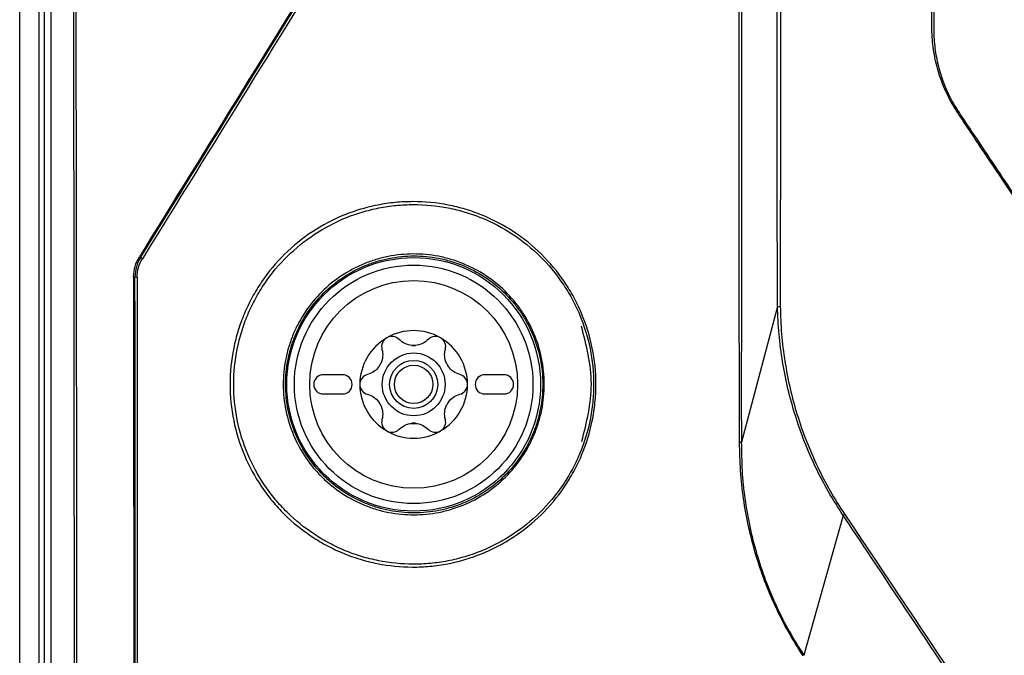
# Model space of a CAD drawing. Header units: millimetres. Extents: x 156 to 887, y -58 to 920.
# Tile 75 of 118: x 529 to 555, y 440 to 457. Entities that reach past the tile are written whole.
import ezdxf

# ---------------------------------------------------------------- set-up
doc = ezdxf.new("R2010")
doc.units = ezdxf.units.MM

msp = doc.modelspace()

# ---------------------------------------------------------------- linework, layer by layer
at = {"color": 7, "linetype": 'Continuous', "lineweight": 25}
for p, q in [((529.493, 314.468), (529.493, 564.468)), ((529.993, 563.443), (529.993, 430.377)), ((553.222, 456.48), (553.222, 560.27)), ((532.605, 450.556), (532.641, 450.546)), ((532.492, 450.022), (532.457, 450.032)), ((549.204, 449.263), (548.265, 445.73)), ((537.891, 447.484), (537.391, 447.484)), ((542.091, 447.484), (541.591, 447.484)), ((537.391, 446.984), (537.891, 446.984)), ((541.591, 446.984), (542.091, 446.984)), ((550.914, 443.823), (549.892, 440.181))]:
    msp.add_line(p, q, dxfattribs=at)
at = {"color": 7, "linetype": 'Continuous', "lineweight": 25, "flags": 128}
for points in [[(530.138, 430.297), (530.138, 479.296), (530.138, 562.894)], [(530.303, 551.907), (530.303, 534.5), (530.303, 462.604), (530.303, 460.574), (530.303, 430.26)], [(549.204, 449.264), (549.204, 449.263), (549.204, 449.263)]]:
    msp.add_lwpolyline(points, dxfattribs=at)
at = {"color": 7, "linetype": 'Continuous', "lineweight": 25}
for radius in [3.3, 3.104, 2.704, 0.818, 0.625, 0.5]:
    msp.add_circle((539.741, 447.234), radius, dxfattribs=at)
for centre, radius, start, end in [((532.735, 450.609), 0.113, 213.9818, 244.0525), ((532.537, 448.625), 1.398, 89.5565, 91.8298), ((539.741, 447.234), 1.4, 60, 120), ((539.741, 447.234), 1.4, 120, 180), ((539.741, 447.234), 1.015, 87.5089, 92.4911), ((539.741, 448.78), 0.533, 265.2504, 274.7496), ((539.741, 447.234), 1.4, 0, 60), ((539.741, 447.234), 1.015, 147.5089, 152.4911), ((538.402, 448.007), 0.533, 325.2504, 334.7496), ((539.741, 447.234), 1.015, 27.5089, 32.4911), ((541.079, 448.007), 0.533, 205.2504, 214.7496), ((537.391, 447.234), 0.25, 90, 270), ((537.891, 447.234), 0.25, 270, 90), ((541.591, 447.234), 0.25, 90, 270), ((542.091, 447.234), 0.25, 270, 90), ((539.741, 447.234), 1.4, 180, 240), ((539.741, 447.234), 1.4, 300, 0), ((539.741, 447.234), 1.015, 207.5089, 212.4911), ((538.402, 446.462), 0.533, 25.2504, 34.7496), ((539.741, 447.234), 1.015, 327.5089, 332.4911), ((541.079, 446.462), 0.533, 145.2504, 154.7496), ((539.741, 445.689), 0.533, 85.2504, 94.7496), ((539.741, 447.234), 1.015, 267.5089, 272.4911), ((539.741, 447.234), 1.4, 240, 300)]:
    msp.add_arc(centre, radius, start, end, dxfattribs=at)
for points, knots in [([(549.204, 449.263), (549.204, 449.3), (549.205, 449.336), (549.205, 449.408), (549.205, 449.445), (549.204, 449.554), (549.203, 449.626), (549.203, 449.844), (549.202, 449.989), (549.202, 450.425), (549.201, 450.715), (549.2, 451.586), (549.2, 452.166), (549.198, 453.908), (549.197, 455.07), (549.195, 458.553), (549.195, 460.876), (549.194, 467.843), (549.195, 472.488), (549.197, 486.422), (549.199, 495.711), (549.199, 514.289), (549.198, 523.577), (549.196, 537.51), (549.196, 542.154), (549.194, 551.442), (549.194, 556.086), (549.196, 560.73)], [0, 0, 0, 0, 0.000977, 0.000977, 0.001953, 0.001953, 0.003906, 0.003906, 0.007812, 0.007812, 0.015625, 0.015625, 0.03125, 0.03125, 0.0625, 0.0625, 0.125, 0.125, 0.25, 0.25, 0.5, 0.5, 0.75, 0.75, 0.875, 0.875, 1, 1, 1, 1]), ([(549.286, 560.729), (549.298, 551.441), (549.304, 542.152), (549.311, 523.576), (549.312, 514.287), (549.311, 495.71), (549.309, 486.421), (549.301, 472.488), (549.298, 467.844), (549.291, 460.877), (549.288, 458.555), (549.283, 455.071), (549.282, 453.91), (549.279, 452.168), (549.278, 451.588), (549.277, 450.717), (549.276, 450.427), (549.275, 449.991), (549.275, 449.846), (549.275, 449.628), (549.274, 449.556), (549.276, 449.411), (549.277, 449.338), (549.278, 449.265)], [0, 0, 0, 0, 0.25, 0.25, 0.5, 0.5, 0.75, 0.75, 0.875, 0.875, 0.9375, 0.9375, 0.96875, 0.96875, 0.984375, 0.984375, 0.992187, 0.992187, 0.996094, 0.996094, 0.998047, 0.998047, 1, 1, 1, 1]), ([(548.218, 445.726), (548.214, 446.925), (548.212, 448.124), (548.21, 450.522), (548.21, 451.721), (548.208, 455.318), (548.205, 457.716), (548.199, 464.909), (548.197, 469.703), (548.191, 484.086), (548.19, 493.671), (548.19, 512.83), (548.191, 522.404), (548.195, 536.753), (548.197, 541.534), (548.202, 548.702), (548.204, 551.09), (548.206, 555.867), (548.205, 558.254), (548.211, 560.641)], [0, 0, 0, 0, 0.03125, 0.03125, 0.0625, 0.0625, 0.125, 0.125, 0.25, 0.25, 0.5, 0.5, 0.75, 0.75, 0.875, 0.875, 0.9375, 0.9375, 1, 1, 1, 1]), ([(548.267, 560.64), (548.264, 558.253), (548.268, 555.865), (548.271, 551.089), (548.271, 548.7), (548.27, 541.532), (548.27, 536.751), (548.269, 522.403), (548.269, 512.83), (548.269, 493.672), (548.27, 484.088), (548.271, 469.706), (548.271, 464.912), (548.271, 457.719), (548.271, 455.322), (548.268, 451.725), (548.267, 450.526), (548.264, 448.128), (548.263, 446.93), (548.265, 445.73)], [0, 0, 0, 0, 0.0625, 0.0625, 0.125, 0.125, 0.25, 0.25, 0.5, 0.5, 0.75, 0.75, 0.875, 0.875, 0.9375, 0.9375, 0.96875, 0.96875, 1, 1, 1, 1]), ([(553.27, 560.271), (553.27, 540.148), (553.27, 509.965), (553.27, 477.266), (553.27, 463.432), (553.27, 459.03), (553.27, 457.144), (553.27, 456.436), (553.271, 456.358), (553.279, 456.201), (553.286, 456.122), (553.312, 455.886), (553.339, 455.732), (553.447, 455.277), (553.554, 454.985), (553.768, 454.564), (553.848, 454.428), (554.023, 454.165), (554.286, 453.772), (554.899, 452.854), (556.125, 451.018), (558.577, 447.346), (560.678, 444.199), (562.08, 442.1)], [0, 0, 0, 0, 0.5, 0.75, 0.8125, 0.84375, 0.859375, 0.859375, 0.861328, 0.861328, 0.863281, 0.863281, 0.867187, 0.867187, 0.875, 0.875, 0.878906, 0.878906, 0.882812, 0.890625, 0.90625, 0.9375, 1, 1, 1, 1]), ([(530.915, 436.822), (530.917, 446.427), (530.905, 456.031), (530.856, 475.23), (530.818, 484.826), (530.716, 504.01), (530.652, 513.6), (530.497, 532.766), (530.407, 542.341), (530.303, 551.907)], [0, 0, 0, 0, 0.25, 0.25, 0.5, 0.5, 0.75, 0.75, 1, 1, 1, 1]), ([(530.359, 551.913), (530.463, 542.346), (530.553, 532.77), (530.707, 513.602), (530.771, 504.011), (530.924, 475.233), (530.973, 456.034), (530.969, 436.822)], [0, 0, 0, 0, 0.25, 0.25, 0.5, 0.5, 1, 1, 1, 1]), ([(562.055, 442.083), (560.48, 444.442), (558.117, 447.98), (555.558, 451.813), (554.475, 453.435), (554.13, 453.951), (553.983, 454.172), (553.884, 454.319), (553.835, 454.393), (553.699, 454.622), (553.618, 454.78), (553.48, 455.102), (553.421, 455.267), (553.326, 455.603), (553.289, 455.774), (553.238, 456.125), (553.224, 456.303), (553.222, 456.48)], [0, 0, 0, 0, 0.5, 0.75, 0.8125, 0.84375, 0.859375, 0.859375, 0.875, 0.875, 0.90625, 0.90625, 0.9375, 0.9375, 0.96875, 0.96875, 1, 1, 1, 1]), ([(544.482, 447.234), (544.481, 447.075), (544.473, 446.916), (544.442, 446.6), (544.418, 446.443), (544.324, 445.979), (544.231, 445.68), (544.048, 445.244), (543.978, 445.1), (543.828, 444.824), (543.746, 444.69), (543.483, 444.303), (543.282, 444.062), (542.834, 443.622), (542.592, 443.427), (542.204, 443.173), (542.07, 443.094), (541.795, 442.95), (541.653, 442.884), (541.223, 442.71), (540.929, 442.623), (540.476, 442.536), (540.322, 442.514), (540.014, 442.485), (539.861, 442.478), (539.402, 442.479), (539.098, 442.51), (538.644, 442.6), (538.493, 442.638), (538.199, 442.726), (537.911, 442.829), (537.633, 442.959), (537.361, 443.103), (537.227, 443.182), (536.839, 443.44), (536.599, 443.634), (536.27, 443.959), (536.165, 444.074), (535.965, 444.314), (535.87, 444.44), (535.608, 444.828), (535.459, 445.101), (535.216, 445.679), (535.122, 445.984), (534.997, 446.604), (534.965, 446.923), (534.966, 447.552), (534.997, 447.865), (535.091, 448.331), (535.13, 448.485), (535.223, 448.786), (535.33, 449.081), (535.465, 449.363), (535.615, 449.639), (535.697, 449.774), (535.962, 450.164), (536.16, 450.402), (536.603, 450.839), (536.848, 451.037), (537.363, 451.376), (537.635, 451.52), (538.065, 451.696), (538.212, 451.748), (538.507, 451.836), (538.804, 451.909), (539.107, 451.954), (539.413, 451.984), (539.567, 451.991), (540.031, 451.992), (540.336, 451.962), (540.787, 451.874), (540.936, 451.837), (541.232, 451.749), (541.38, 451.697), (541.809, 451.522), (542.081, 451.378), (542.597, 451.039), (542.843, 450.84), (543.285, 450.404), (543.484, 450.166), (543.749, 449.776), (543.831, 449.641), (543.981, 449.365), (544.049, 449.224), (544.23, 448.791), (544.324, 448.491), (544.45, 447.868), (544.482, 447.553), (544.482, 447.234)], [0, 0, 0, 0, 0.015625, 0.015625, 0.03125, 0.03125, 0.0625, 0.0625, 0.078125, 0.078125, 0.09375, 0.09375, 0.125, 0.125, 0.15625, 0.15625, 0.171875, 0.171875, 0.1875, 0.1875, 0.21875, 0.21875, 0.234375, 0.234375, 0.25, 0.25, 0.28125, 0.28125, 0.296875, 0.296875, 0.3125, 0.328125, 0.328125, 0.34375, 0.34375, 0.375, 0.375, 0.390625, 0.390625, 0.40625, 0.40625, 0.4375, 0.4375, 0.46875, 0.46875, 0.5, 0.5, 0.53125, 0.53125, 0.546875, 0.546875, 0.5625, 0.578125, 0.578125, 0.59375, 0.59375, 0.625, 0.625, 0.65625, 0.65625, 0.6875, 0.6875, 0.703125, 0.703125, 0.71875, 0.734375, 0.734375, 0.75, 0.75, 0.78125, 0.78125, 0.796875, 0.796875, 0.8125, 0.8125, 0.84375, 0.84375, 0.875, 0.875, 0.90625, 0.90625, 0.921875, 0.921875, 0.9375, 0.9375, 0.96875, 0.96875, 1, 1, 1, 1]), ([(544.422, 447.234), (544.422, 447.547), (544.391, 447.857), (544.266, 448.471), (544.175, 448.766), (543.996, 449.192), (543.929, 449.331), (543.782, 449.603), (543.7, 449.736), (543.44, 450.119), (543.244, 450.354), (542.809, 450.783), (542.567, 450.978), (542.059, 451.312), (541.791, 451.453), (541.369, 451.626), (541.224, 451.677), (540.933, 451.764), (540.786, 451.8), (540.343, 451.886), (540.043, 451.916), (539.587, 451.916), (539.435, 451.908), (539.134, 451.879), (538.836, 451.835), (538.543, 451.762), (538.253, 451.676), (538.109, 451.625), (537.686, 451.452), (537.419, 451.31), (536.912, 450.976), (536.67, 450.781), (536.235, 450.352), (536.039, 450.117), (535.779, 449.734), (535.698, 449.6), (535.551, 449.329), (535.418, 449.051), (535.313, 448.761), (535.221, 448.465), (535.183, 448.313), (535.09, 447.854), (535.059, 447.547), (535.059, 446.927), (535.09, 446.613), (535.213, 446.003), (535.306, 445.702), (535.545, 445.134), (535.691, 444.865), (535.95, 444.483), (536.043, 444.359), (536.24, 444.123), (536.343, 444.01), (536.667, 443.69), (536.903, 443.499), (537.285, 443.246), (537.417, 443.168), (537.684, 443.026), (537.957, 442.898), (538.241, 442.797), (538.53, 442.71), (538.678, 442.673), (539.125, 442.584), (539.424, 442.554), (539.875, 442.552), (540.026, 442.559), (540.329, 442.588), (540.48, 442.609), (540.926, 442.695), (541.216, 442.781), (541.638, 442.952), (541.778, 443.017), (542.049, 443.159), (542.18, 443.236), (542.562, 443.486), (542.8, 443.678), (543.242, 444.111), (543.439, 444.348), (543.698, 444.729), (543.778, 444.861), (543.927, 445.133), (543.995, 445.274), (544.175, 445.703), (544.266, 445.998), (544.359, 446.454), (544.383, 446.609), (544.414, 446.921), (544.422, 447.077), (544.422, 447.234)], [0, 0, 0, 0, 0.03125, 0.03125, 0.0625, 0.0625, 0.078125, 0.078125, 0.09375, 0.09375, 0.125, 0.125, 0.15625, 0.15625, 0.1875, 0.1875, 0.203125, 0.203125, 0.21875, 0.21875, 0.25, 0.25, 0.265625, 0.265625, 0.28125, 0.296875, 0.296875, 0.3125, 0.3125, 0.34375, 0.34375, 0.375, 0.375, 0.40625, 0.40625, 0.421875, 0.421875, 0.4375, 0.453125, 0.453125, 0.46875, 0.46875, 0.5, 0.5, 0.53125, 0.53125, 0.5625, 0.5625, 0.59375, 0.59375, 0.609375, 0.609375, 0.625, 0.625, 0.65625, 0.65625, 0.671875, 0.671875, 0.6875, 0.703125, 0.703125, 0.71875, 0.71875, 0.75, 0.75, 0.765625, 0.765625, 0.78125, 0.78125, 0.8125, 0.8125, 0.828125, 0.828125, 0.84375, 0.84375, 0.875, 0.875, 0.90625, 0.90625, 0.921875, 0.921875, 0.9375, 0.9375, 0.96875, 0.96875, 0.984375, 0.984375, 1, 1, 1, 1]), ([(543.12, 447.582), (543.144, 447.356), (543.144, 447.128), (543.1, 446.68), (543.056, 446.46), (542.958, 446.137), (542.919, 446.03), (542.833, 445.822), (542.784, 445.721), (542.626, 445.427), (542.5, 445.24), (542.213, 444.894), (542.056, 444.739), (541.712, 444.46), (541.524, 444.335), (541.134, 444.129), (540.931, 444.046), (540.614, 443.951), (540.506, 443.924), (540.29, 443.882), (540.182, 443.866), (539.856, 443.834), (539.637, 443.834), (539.198, 443.876), (538.982, 443.918), (538.669, 444.012), (538.566, 444.048), (538.362, 444.131), (538.261, 444.178), (537.968, 444.332), (537.784, 444.452), (537.527, 444.659), (537.445, 444.733), (537.286, 444.889), (537.21, 444.971), (536.996, 445.227), (536.871, 445.41), (536.657, 445.801), (536.568, 446.011), (536.434, 446.441), (536.388, 446.665), (536.343, 447.111), (536.342, 447.335), (536.374, 447.673), (536.391, 447.786), (536.435, 448.006), (536.49, 448.224), (536.565, 448.434), (536.651, 448.642), (536.7, 448.744), (536.86, 449.041), (536.984, 449.225), (537.268, 449.568), (537.428, 449.727), (537.77, 450.006), (537.954, 450.128), (538.247, 450.284), (538.348, 450.331), (538.551, 450.415), (538.758, 450.488), (538.97, 450.542), (539.185, 450.585), (539.295, 450.601), (539.624, 450.634), (539.842, 450.635), (540.168, 450.604), (540.277, 450.589), (540.493, 450.547), (540.601, 450.521), (540.917, 450.427), (541.12, 450.345), (541.51, 450.141), (541.699, 450.018), (542.043, 449.742), (542.201, 449.587), (542.416, 449.33), (542.484, 449.24), (542.61, 449.056), (542.668, 448.961), (542.829, 448.668), (542.917, 448.461), (543.052, 448.029), (543.097, 447.808), (543.12, 447.582)], [0, 0, 0, 0, 0.03125, 0.03125, 0.0625, 0.0625, 0.078125, 0.078125, 0.09375, 0.09375, 0.125, 0.125, 0.15625, 0.15625, 0.1875, 0.1875, 0.21875, 0.21875, 0.234375, 0.234375, 0.25, 0.25, 0.28125, 0.28125, 0.3125, 0.3125, 0.328125, 0.328125, 0.34375, 0.34375, 0.375, 0.375, 0.390625, 0.390625, 0.40625, 0.40625, 0.4375, 0.4375, 0.46875, 0.46875, 0.5, 0.5, 0.53125, 0.53125, 0.546875, 0.546875, 0.5625, 0.578125, 0.578125, 0.59375, 0.59375, 0.625, 0.625, 0.65625, 0.65625, 0.6875, 0.6875, 0.703125, 0.703125, 0.71875, 0.734375, 0.734375, 0.75, 0.75, 0.78125, 0.78125, 0.796875, 0.796875, 0.8125, 0.8125, 0.84375, 0.84375, 0.875, 0.875, 0.90625, 0.90625, 0.921875, 0.921875, 0.9375, 0.9375, 0.96875, 0.96875, 1, 1, 1, 1]), ([(543.081, 447.577), (543.058, 447.8), (543.013, 448.017), (542.881, 448.443), (542.794, 448.647), (542.636, 448.935), (542.578, 449.029), (542.454, 449.211), (542.387, 449.299), (542.175, 449.552), (542.019, 449.705), (541.68, 449.977), (541.495, 450.098), (541.11, 450.299), (540.91, 450.38), (540.599, 450.472), (540.493, 450.498), (540.28, 450.539), (540.173, 450.554), (539.852, 450.584), (539.637, 450.584), (539.313, 450.551), (539.205, 450.535), (538.993, 450.492), (538.784, 450.44), (538.581, 450.368), (538.38, 450.285), (538.281, 450.239), (537.992, 450.085), (537.812, 449.965), (537.474, 449.69), (537.316, 449.534), (537.037, 449.196), (536.915, 449.014), (536.757, 448.722), (536.709, 448.621), (536.624, 448.417), (536.55, 448.209), (536.496, 447.995), (536.453, 447.777), (536.436, 447.667), (536.404, 447.333), (536.405, 447.112), (536.45, 446.672), (536.495, 446.452), (536.627, 446.028), (536.715, 445.821), (536.926, 445.436), (537.049, 445.255), (537.259, 445.004), (537.334, 444.923), (537.491, 444.769), (537.572, 444.697), (537.825, 444.493), (538.006, 444.374), (538.295, 444.222), (538.394, 444.176), (538.595, 444.095), (538.696, 444.059), (539.005, 443.967), (539.217, 443.925), (539.65, 443.883), (539.865, 443.884), (540.186, 443.915), (540.293, 443.931), (540.506, 443.973), (540.612, 443.999), (540.924, 444.093), (541.124, 444.174), (541.508, 444.378), (541.693, 444.5), (542.032, 444.775), (542.187, 444.928), (542.47, 445.269), (542.594, 445.452), (542.75, 445.743), (542.798, 445.842), (542.883, 446.047), (542.921, 446.152), (543.018, 446.471), (543.061, 446.687), (543.105, 447.129), (543.104, 447.354), (543.081, 447.577)], [0, 0, 0, 0, 0.03125, 0.03125, 0.0625, 0.0625, 0.078125, 0.078125, 0.09375, 0.09375, 0.125, 0.125, 0.15625, 0.15625, 0.1875, 0.1875, 0.203125, 0.203125, 0.21875, 0.21875, 0.25, 0.25, 0.265625, 0.265625, 0.28125, 0.296875, 0.296875, 0.3125, 0.3125, 0.34375, 0.34375, 0.375, 0.375, 0.40625, 0.40625, 0.421875, 0.421875, 0.4375, 0.453125, 0.453125, 0.46875, 0.46875, 0.5, 0.5, 0.53125, 0.53125, 0.5625, 0.5625, 0.59375, 0.59375, 0.609375, 0.609375, 0.625, 0.625, 0.65625, 0.65625, 0.671875, 0.671875, 0.6875, 0.6875, 0.71875, 0.71875, 0.75, 0.75, 0.765625, 0.765625, 0.78125, 0.78125, 0.8125, 0.8125, 0.84375, 0.84375, 0.875, 0.875, 0.90625, 0.90625, 0.921875, 0.921875, 0.9375, 0.9375, 0.96875, 0.96875, 1, 1, 1, 1]), ([(549.204, 449.264), (549.212, 449.264), (549.221, 449.264), (549.229, 449.264), (549.231, 449.264), (549.233, 449.264), (549.235, 449.264), (549.25, 449.264), (549.266, 449.265), (549.278, 449.265)], [0, 0, 0, 0, 0.0000503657, 0.0000503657, 0.0000503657, 0.0000623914, 0.0000623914, 0.0000623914, 0.0001529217, 0.0001529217, 0.0001529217, 0.0001529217]), ([(550.914, 443.823), (550.784, 444.026), (550.654, 444.23), (550.412, 444.647), (550.3, 444.862), (550.093, 445.297), (549.997, 445.517), (549.821, 445.966), (549.741, 446.194), (549.525, 446.883), (549.414, 447.35), (549.298, 448.061), (549.267, 448.3), (549.223, 448.781), (549.209, 449.022), (549.204, 449.264)], [0, 0, 0, 0, 0.125, 0.125, 0.25, 0.25, 0.375, 0.375, 0.5, 0.5, 0.75, 0.75, 0.875, 0.875, 1, 1, 1, 1]), ([(549.278, 449.265), (549.281, 449.025), (549.291, 448.785), (549.331, 448.306), (549.36, 448.068), (549.471, 447.361), (549.579, 446.896), (549.791, 446.21), (549.871, 445.982), (550.045, 445.536), (550.14, 445.316), (550.345, 444.883), (550.455, 444.669), (550.694, 444.253), (550.824, 444.051), (550.953, 443.849)], [0, 0, 0, 0, 0.125, 0.125, 0.25, 0.25, 0.5, 0.5, 0.625, 0.625, 0.75, 0.75, 0.875, 0.875, 1, 1, 1, 1]), ([(544.117, 445.751), (544.24, 446.242), (544.363, 446.737), (544.362, 447.751), (544.233, 448.252), (544.105, 448.748)], [0, 0, 0, 0, 0.494427, 0.498581, 1, 1, 1, 1]), ([(539.363, 448.404), (539.322, 448.445), (539.269, 448.472), (539.153, 448.488), (539.092, 448.476), (539.041, 448.447)], [0, 0, 0, 0, 0.5, 0.5, 1, 1, 1, 1]), ([(540.441, 448.447), (540.389, 448.476), (540.328, 448.488), (540.212, 448.472), (540.159, 448.444), (540.118, 448.404)], [0, 0, 0, 0, 0.5, 0.5, 1, 1, 1, 1]), ([(539.041, 448.447), (538.989, 448.417), (538.949, 448.37), (538.905, 448.262), (538.902, 448.202), (538.917, 448.146)], [0, 0, 0, 0, 0.5, 0.5, 1, 1, 1, 1]), ([(540.118, 448.404), (540.075, 448.36), (540.024, 448.324), (539.91, 448.271), (539.849, 448.254), (539.785, 448.249)], [0, 0, 0, 0, 0.5, 0.5, 1, 1, 1, 1]), ([(540.565, 448.146), (540.58, 448.202), (540.576, 448.261), (540.532, 448.37), (540.492, 448.417), (540.441, 448.447)], [0, 0, 0, 0, 0.5, 0.5, 1, 1, 1, 1]), ([(538.917, 448.146), (538.933, 448.087), (538.939, 448.025), (538.928, 447.899), (538.912, 447.838), (538.884, 447.78)], [0, 0, 0, 0, 0.5, 0.5, 1, 1, 1, 1]), ([(540.942, 447.492), (540.883, 447.508), (540.826, 447.533), (540.723, 447.605), (540.678, 447.65), (540.641, 447.703)], [0, 0, 0, 0, 0.5, 0.5, 1, 1, 1, 1]), ([(538.539, 447.492), (538.483, 447.477), (538.433, 447.445), (538.361, 447.352), (538.341, 447.294), (538.341, 447.234)], [0, 0, 0, 0, 0.5, 0.5, 1, 1, 1, 1]), ([(541.141, 447.234), (541.141, 447.294), (541.12, 447.352), (541.048, 447.444), (540.998, 447.477), (540.942, 447.492)], [0, 0, 0, 0, 0.5, 0.5, 1, 1, 1, 1]), ([(538.341, 447.234), (538.341, 447.175), (538.361, 447.116), (538.433, 447.024), (538.483, 446.991), (538.539, 446.977)], [0, 0, 0, 0, 0.5, 0.5, 1, 1, 1, 1]), ([(540.942, 446.977), (540.998, 446.991), (541.048, 447.024), (541.12, 447.116), (541.141, 447.175), (541.141, 447.234)], [0, 0, 0, 0, 0.5, 0.5, 1, 1, 1, 1]), ([(538.539, 446.977), (538.598, 446.961), (538.655, 446.935), (538.758, 446.863), (538.803, 446.818), (538.84, 446.765)], [0, 0, 0, 0, 0.5, 0.5, 1, 1, 1, 1]), ([(540.565, 446.322), (540.548, 446.382), (540.543, 446.444), (540.553, 446.569), (540.569, 446.631), (540.597, 446.689)], [0, 0, 0, 0, 0.5, 0.5, 1, 1, 1, 1]), ([(538.917, 446.322), (538.902, 446.267), (538.905, 446.207), (538.949, 446.098), (538.989, 446.051), (539.041, 446.022)], [0, 0, 0, 0, 0.5, 0.5, 1, 1, 1, 1]), ([(539.363, 446.065), (539.406, 446.108), (539.457, 446.144), (539.571, 446.198), (539.632, 446.215), (539.696, 446.22)], [0, 0, 0, 0, 0.5, 0.5, 1, 1, 1, 1]), ([(540.441, 446.022), (540.492, 446.051), (540.532, 446.098), (540.576, 446.207), (540.58, 446.267), (540.565, 446.322)], [0, 0, 0, 0, 0.5, 0.5, 1, 1, 1, 1]), ([(539.041, 446.022), (539.092, 445.992), (539.153, 445.981), (539.269, 445.997), (539.322, 446.024), (539.363, 446.065)], [0, 0, 0, 0, 0.5, 0.5, 1, 1, 1, 1]), ([(540.118, 446.065), (540.159, 446.024), (540.212, 445.997), (540.328, 445.981), (540.389, 445.992), (540.441, 446.022)], [0, 0, 0, 0, 0.5, 0.5, 1, 1, 1, 1]), ([(549.87, 440.166), (549.739, 440.373), (549.609, 440.58), (549.368, 441.006), (549.257, 441.226), (548.949, 441.892), (548.775, 442.349), (548.497, 443.291), (548.393, 443.77), (548.287, 444.499), (548.26, 444.744), (548.228, 445.234), (548.223, 445.48), (548.218, 445.726)], [0, 0, 0, 0, 0.125, 0.125, 0.25, 0.25, 0.5, 0.5, 0.75, 0.75, 0.875, 0.875, 1, 1, 1, 1]), ([(548.263, 445.726), (548.256, 445.726), (548.248, 445.726), (548.241, 445.726), (548.236, 445.726), (548.231, 445.726), (548.227, 445.726), (548.224, 445.726), (548.221, 445.726), (548.218, 445.726)], [0, 0, 0, 0, 0.00004565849, 0.00004565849, 0.00004565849, 0.00007305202, 0.00007305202, 0.00007305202, 0.00009124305, 0.00009124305, 0.00009124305, 0.00009124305]), ([(548.265, 445.73), (548.265, 445.73), (548.265, 445.729), (548.264, 445.729), (548.264, 445.728), (548.264, 445.728), (548.264, 445.728), (548.264, 445.727), (548.264, 445.727), (548.264, 445.727), (548.263, 445.727), (548.263, 445.727), (548.263, 445.726), (548.263, 445.726), (548.263, 445.726), (548.263, 445.726), (548.263, 445.726), (548.263, 445.726), (548.263, 445.726)], [0, 0, 0, 0, 0.00000341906, 0.00000341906, 0.00000341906, 0.0000057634, 0.0000057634, 0.0000057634, 0.00000798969, 0.00000798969, 0.00000798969, 0.00000898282, 0.00000898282, 0.00000898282, 0.00000999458, 0.00000999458, 0.00000999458, 0.00001061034, 0.00001061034, 0.00001061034, 0.00001061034]), ([(548.263, 445.726), (548.268, 445.481), (548.271, 445.236), (548.297, 444.747), (548.322, 444.503), (548.424, 443.775), (548.525, 443.297), (548.801, 442.357), (548.975, 441.901), (549.281, 441.237), (549.392, 441.018), (549.631, 440.593), (549.761, 440.387), (549.892, 440.181)], [0, 0, 0, 0, 0.125, 0.125, 0.25, 0.25, 0.5, 0.5, 0.75, 0.75, 0.875, 0.875, 1, 1, 1, 1]), ([(550.914, 443.824), (550.921, 443.828), (550.927, 443.832), (550.934, 443.837), (550.938, 443.839), (550.942, 443.842), (550.946, 443.845), (550.948, 443.846), (550.951, 443.848), (550.953, 443.849)], [0, 0, 0, 0, 0.00004763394, 0.00004763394, 0.00004763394, 0.00007734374, 0.00007734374, 0.00007734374, 0.00009341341, 0.00009341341, 0.00009341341, 0.00009341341]), ([(550.914, 443.824), (550.914, 443.824), (550.914, 443.823), (550.914, 443.823), (550.914, 443.823), (550.914, 443.823), (550.914, 443.823), (550.914, 443.823), (550.914, 443.823), (550.914, 443.823)], [0, 0, 0, 0, 0.000000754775, 0.000000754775, 0.000000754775, 0.000001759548, 0.000001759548, 0.000001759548, 0.000001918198, 0.000001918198, 0.000001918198, 0.000001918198]), ([(559.778, 430.538), (558.401, 432.601), (557.025, 434.663), (555.648, 436.726), (554.272, 438.788), (552.896, 440.851), (551.521, 442.914), (551.319, 443.217), (551.116, 443.52), (550.914, 443.824)], [0, 0, 0, 0, 0.01489443, 0.01489443, 0.01489443, 0.02978886, 0.02978886, 0.02978886, 0.03197865, 0.03197865, 0.03197865, 0.03197865]), ([(550.953, 443.849), (553.083, 440.665), (555.212, 437.48), (557.341, 434.295), (558.17, 433.054), (558.999, 431.813), (559.828, 430.573)], [0, 0, 0, 0, 0.02301174, 0.02301174, 0.02301174, 0.03197667, 0.03197667, 0.03197667, 0.03197667]), ([(549.892, 440.181), (549.892, 440.181), (549.892, 440.181), (549.892, 440.18), (549.892, 440.18), (549.892, 440.18), (549.892, 440.18), (549.892, 440.18), (549.892, 440.18), (549.892, 440.18)], [0, 0, 0, 0, 0.0000003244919, 0.0000003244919, 0.0000003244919, 0.0000005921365, 0.0000005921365, 0.0000005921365, 0.0000006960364, 0.0000006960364, 0.0000006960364, 0.0000006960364])]:
    msp.add_open_spline(points, degree=3, knots=knots, dxfattribs=at)
for points in [[(543.35, 467.952), (539.762, 462.137), (536.18, 456.339), (532.605, 450.556)], [(532.641, 450.546), (536.215, 456.328), (539.797, 462.129), (543.384, 467.942)], [(543.593, 468.163), (539.951, 462.263), (536.314, 456.376), (532.685, 450.507)], [(532.457, 450.032), (532.457, 450.218), (532.509, 450.399), (532.605, 450.556)], [(532.641, 450.546), (532.544, 450.389), (532.492, 450.208), (532.492, 450.022)], [(532.548, 450.023), (532.548, 450.194), (532.596, 450.362), (532.685, 450.507)], [(532.457, 450.032), (532.457, 445.636), (532.458, 441.24), (532.458, 436.844)], [(532.493, 436.881), (532.493, 441.261), (532.493, 445.642), (532.492, 450.022)], [(532.548, 450.023), (532.548, 445.667), (532.548, 441.31), (532.548, 436.954)], [(539.696, 448.249), (539.568, 448.259), (539.45, 448.316), (539.363, 448.404)], [(540.597, 447.78), (540.542, 447.896), (540.532, 448.027), (540.565, 448.146)], [(538.84, 447.703), (538.767, 447.597), (538.658, 447.523), (538.539, 447.492)], [(540.641, 446.765), (540.714, 446.871), (540.823, 446.945), (540.942, 446.977)], [(538.884, 446.689), (538.939, 446.572), (538.949, 446.442), (538.917, 446.322)], [(539.785, 446.22), (539.913, 446.209), (540.031, 446.152), (540.118, 446.065)]]:
    msp.add_open_spline(points, degree=3, dxfattribs=at)

doc.saveas('drawing.dxf')
